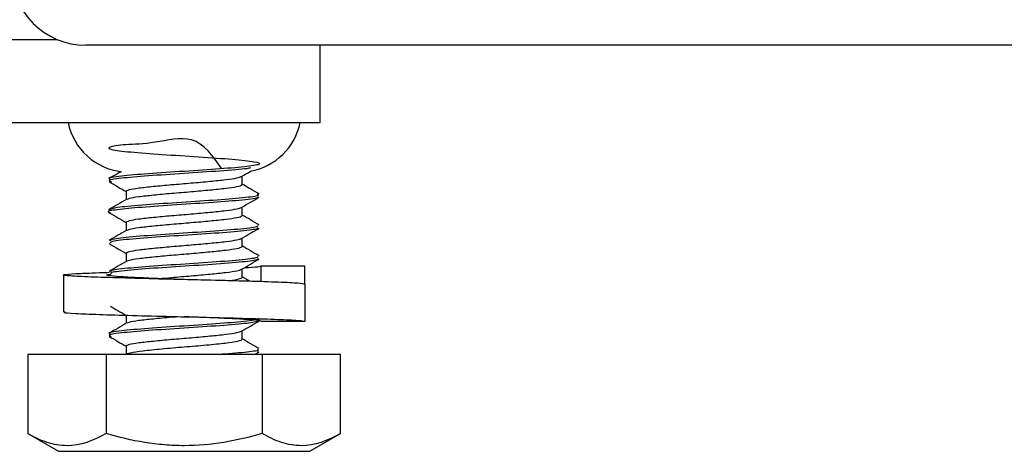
# Model space of a CAD drawing. Header units: inches. Extents: x 0.2 to 10.8, y 0.2 to 8.2.
# Tile 30 of 55: x 5.0549 to 5.1212, y 6.7733 to 6.8024. Entities that reach past the tile are written whole.
import ezdxf

# ---------------------------------------------------------------- set-up
doc = ezdxf.new("R2010")
doc.units = ezdxf.units.IN
doc.header["$MEASUREMENT"] = 0

msp = doc.modelspace()

# ---------------------------------------------------------------- linework, layer by layer
for p, q in [((4.950177, 6.801019), (5.057485, 6.801019)), ((5.153552, 6.800644), (5.059385, 6.800644)), ((5.075177, 6.795436), (5.075177, 6.800644)), ((5.047302, 6.795436), (5.075177, 6.795436)), ((5.069916, 6.791269), (5.069916, 6.791826)), ((5.062104, 6.790808), (5.062104, 6.790251)), ((5.069916, 6.789186), (5.069916, 6.789743)), ((5.062104, 6.788724), (5.062104, 6.788167)), ((5.069916, 6.787103), (5.069916, 6.78766)), ((5.062104, 6.786641), (5.062104, 6.786084)), ((5.069916, 6.785019), (5.069916, 6.785576)), ((5.071208, 6.785785), (5.074119, 6.785785)), ((5.071208, 6.78472), (5.071208, 6.785785)), ((5.074119, 6.785785), (5.074119, 6.78455)), ((5.057885, 6.785173), (5.057885, 6.782673)), ((5.060953, 6.785205), (5.061076, 6.785133)), ((5.066019, 6.78486), (5.066003, 6.78486)), ((5.070427, 6.784745), (5.069916, 6.785042)), ((5.074135, 6.784548), (5.074135, 6.782048)), ((5.062104, 6.782474), (5.062104, 6.781917)), ((5.074135, 6.782048), (5.071218, 6.782048)), ((5.069916, 6.780853), (5.069916, 6.78141)), ((5.062104, 6.780391), (5.062104, 6.779811)), ((5.070748, 6.779811), (5.071053, 6.779989)), ((5.070949, 6.780029), (5.07098, 6.779988)), ((5.055485, 6.779811), (5.055485, 6.774492)), ((5.060748, 6.779811), (5.055485, 6.779811)), ((5.060748, 6.779811), (5.060748, 6.774492)), ((5.071272, 6.779811), (5.060748, 6.779811)), ((5.071272, 6.779811), (5.071272, 6.774492)), ((5.076535, 6.779811), (5.071272, 6.779811)), ((5.076535, 6.774492), (5.076535, 6.779811)), ((5.055485, 6.774492), (5.057552, 6.773299)), ((5.074468, 6.773299), (5.076535, 6.774492)), ((5.057552, 6.773299), (5.06601, 6.773299)), ((5.06601, 6.773299), (5.074468, 6.773299))]:
    msp.add_line(p, q)
for centre, radius, start, end in [((5.059385, 6.805644), 0.005, 180, 270), ((5.06228, 6.796269), 0.004167, 191.53696, 263.69645), ((5.06974, 6.796269), 0.004167, 280.02902, 348.46304)]:
    msp.add_arc(centre, radius, start, end)
for points, knots in [([(5.068546, 6.792328), (5.067951, 6.793179), (5.066851, 6.794752), (5.06394, 6.793987), (5.061931, 6.793977), (5.060817, 6.793769), (5.060948, 6.793621), (5.062267, 6.793454), (5.064473, 6.79329), (5.067043, 6.793132), (5.069368, 6.792964), (5.070897, 6.792803), (5.071277, 6.792643), (5.070411, 6.792475), (5.068502, 6.792317), (5.066015, 6.792152), (5.063499, 6.791988), (5.061675, 6.79183), (5.060811, 6.791706), (5.060992, 6.791641), (5.061021, 6.791631)], [0, 0, 0, 0, 0.067552, 0.124938, 0.182325, 0.240318, 0.297537, 0.355255, 0.412973, 0.470192, 0.528185, 0.585571, 0.642958, 0.700951, 0.75817, 0.815888, 0.873606, 0.930825, 0.988818, 1, 1, 1, 1]), ([(5.070471, 6.792379), (5.070401, 6.792363), (5.070091, 6.792292), (5.068449, 6.792173), (5.066027, 6.792008), (5.063501, 6.791843), (5.061654, 6.791686), (5.06078, 6.791548), (5.061033, 6.791471), (5.061109, 6.791448)], [0, 0, 0, 0, 0.050255, 0.223891, 0.399043, 0.574196, 0.747831, 0.923818, 1, 1, 1, 1]), ([(5.061769, 6.792139), (5.061696, 6.792097), (5.061425, 6.791939), (5.061154, 6.791781), (5.060956, 6.791666)], [0, 0, 0, 0, 0.268577, 1, 1, 1, 1]), ([(5.069874, 6.791802), (5.070071, 6.791917), (5.070292, 6.792045), (5.070512, 6.792174), (5.070535, 6.792187)], [0, 0, 0, 0, 0.895136, 1, 1, 1, 1]), ([(5.060959, 6.791451), (5.061157, 6.791336), (5.061539, 6.791114), (5.06192, 6.790892), (5.062104, 6.790785)], [0, 0, 0, 0, 0.517746, 1, 1, 1, 1]), ([(5.062104, 6.790808), (5.062147, 6.790845), (5.062234, 6.790918), (5.062911, 6.791035), (5.063909, 6.791141), (5.065154, 6.79126), (5.066493, 6.791366), (5.067781, 6.791483), (5.068856, 6.791593), (5.069616, 6.7917), (5.069779, 6.791771), (5.069854, 6.791804)], [0, 0, 0, 0, 0.112666, 0.225371, 0.338126, 0.450834, 0.563605, 0.676313, 0.78907, 0.901781, 1, 1, 1, 1]), ([(5.062192, 6.790272), (5.062222, 6.790294), (5.062303, 6.790354), (5.062918, 6.790455), (5.063908, 6.790561), (5.065154, 6.79068), (5.066494, 6.790786), (5.067779, 6.790903), (5.068864, 6.791013), (5.069621, 6.791124), (5.069896, 6.791214), (5.069913, 6.791259), (5.069916, 6.791269)], [0, 0, 0, 0, 0.067828, 0.180368, 0.292957, 0.405501, 0.518107, 0.630651, 0.743242, 0.855789, 0.968336, 1, 1, 1, 1]), ([(5.071065, 6.790624), (5.070867, 6.790739), (5.070484, 6.790961), (5.070101, 6.791185), (5.069916, 6.791292)], [0, 0, 0, 0, 0.5174128, 1, 1, 1, 1]), ([(5.070922, 6.790626), (5.070988, 6.790593), (5.071162, 6.790507), (5.070069, 6.79036), (5.068044, 6.790199), (5.065485, 6.790039), (5.063086, 6.789871), (5.061289, 6.789713), (5.061048, 6.789603), (5.060927, 6.789548)], [0, 0, 0, 0, 0.0932077, 0.2453652, 0.3959314, 0.5464976, 0.6986551, 0.8487799, 1, 1, 1, 1]), ([(5.070949, 6.790446), (5.070985, 6.790425), (5.071112, 6.79035), (5.070054, 6.790215), (5.068046, 6.790055), (5.065492, 6.789895), (5.063055, 6.789726), (5.061405, 6.789569), (5.060723, 6.789446), (5.06101, 6.789379), (5.061062, 6.789367)], [0, 0, 0, 0, 0.059419, 0.211501, 0.361992, 0.512483, 0.664565, 0.814615, 0.965976, 1, 1, 1, 1]), ([(5.062141, 6.790273), (5.061944, 6.790157), (5.061548, 6.789927), (5.061152, 6.789696), (5.060954, 6.789581)], [0, 0, 0, 0, 0.4995751, 1, 1, 1, 1]), ([(5.069878, 6.789721), (5.070075, 6.789836), (5.07047, 6.790066), (5.070865, 6.790295), (5.071063, 6.79041)], [0, 0, 0, 0, 0.4996937, 1, 1, 1, 1]), ([(5.060956, 6.78937), (5.061153, 6.789255), (5.061536, 6.789032), (5.061919, 6.788809), (5.062104, 6.788701)], [0, 0, 0, 0, 0.516499, 1, 1, 1, 1]), ([(5.062104, 6.788724), (5.062147, 6.788761), (5.062234, 6.788835), (5.062911, 6.788952), (5.063909, 6.789058), (5.065154, 6.789177), (5.066493, 6.789282), (5.067781, 6.7894), (5.068856, 6.789509), (5.06962, 6.789618), (5.069784, 6.789689), (5.069861, 6.789723)], [0, 0, 0, 0, 0.112414, 0.2248665, 0.3373683, 0.449824, 0.5623423, 0.6747982, 0.7873021, 0.8997609, 1, 1, 1, 1]), ([(5.06219, 6.788188), (5.062221, 6.788211), (5.062302, 6.78827), (5.062918, 6.788372), (5.063908, 6.788478), (5.065154, 6.788597), (5.066494, 6.788703), (5.067779, 6.78882), (5.068864, 6.78893), (5.069621, 6.789041), (5.069896, 6.78913), (5.069913, 6.789176), (5.069916, 6.789186)], [0, 0, 0, 0, 0.0686524, 0.181093, 0.293583, 0.4060269, 0.5185333, 0.6309773, 0.7434694, 0.8559163, 0.9683645, 1, 1, 1, 1]), ([(5.071067, 6.788539), (5.070869, 6.788654), (5.070485, 6.788877), (5.070102, 6.789101), (5.069916, 6.789209)], [0, 0, 0, 0, 0.516301, 1, 1, 1, 1]), ([(5.06214, 6.788188), (5.061942, 6.788073), (5.061547, 6.787843), (5.061151, 6.787613), (5.060953, 6.787498)], [0, 0, 0, 0, 0.499622, 1, 1, 1, 1]), ([(5.070949, 6.788506), (5.070963, 6.788474), (5.071, 6.788389), (5.069719, 6.788246), (5.067557, 6.788081), (5.064968, 6.787924), (5.062676, 6.787755), (5.061144, 6.787606), (5.061059, 6.787509), (5.061021, 6.787465)], [0, 0, 0, 0, 0.092925, 0.249538, 0.406151, 0.561408, 0.718767, 0.87448, 1, 1, 1, 1]), ([(5.070949, 6.788362), (5.070963, 6.78833), (5.071001, 6.788245), (5.069719, 6.788102), (5.067557, 6.787937), (5.064968, 6.787779), (5.062676, 6.787611), (5.061146, 6.787462), (5.06106, 6.787365), (5.061022, 6.787321)], [0, 0, 0, 0, 0.0935161, 0.2501297, 0.4067434, 0.5620007, 0.7193603, 0.8750742, 1, 1, 1, 1]), ([(5.06988, 6.787639), (5.070077, 6.787754), (5.070472, 6.787984), (5.070868, 6.788214), (5.071066, 6.788329)], [0, 0, 0, 0, 0.499653, 1, 1, 1, 1]), ([(5.060954, 6.787288), (5.061151, 6.787173), (5.061535, 6.78695), (5.061918, 6.786726), (5.062104, 6.786618)], [0, 0, 0, 0, 0.516042, 1, 1, 1, 1]), ([(5.062104, 6.786641), (5.062147, 6.786678), (5.062234, 6.786752), (5.062911, 6.786868), (5.063909, 6.786974), (5.065154, 6.787093), (5.066493, 6.787199), (5.067781, 6.787316), (5.068857, 6.787426), (5.069623, 6.787535), (5.069787, 6.787607), (5.069865, 6.787641)], [0, 0, 0, 0, 0.1122684, 0.2245752, 0.3369313, 0.4492414, 0.5616139, 0.6739242, 0.7862824, 0.8985955, 1, 1, 1, 1]), ([(5.062192, 6.786106), (5.062223, 6.786128), (5.062304, 6.786187), (5.062918, 6.786289), (5.063908, 6.786394), (5.065154, 6.786514), (5.066494, 6.786619), (5.067779, 6.786736), (5.068864, 6.786846), (5.069621, 6.786958), (5.069896, 6.787047), (5.069913, 6.787093), (5.069916, 6.787103)], [0, 0, 0, 0, 0.067613, 0.180179, 0.292795, 0.405364, 0.517996, 0.630566, 0.743183, 0.855756, 0.968329, 1, 1, 1, 1]), ([(5.071065, 6.786457), (5.070868, 6.786572), (5.070484, 6.786794), (5.070101, 6.787018), (5.069916, 6.787126)], [0, 0, 0, 0, 0.516219, 1, 1, 1, 1]), ([(5.062141, 6.786106), (5.061944, 6.785991), (5.061549, 6.785761), (5.061154, 6.785531), (5.060957, 6.785416)], [0, 0, 0, 0, 0.499683, 1, 1, 1, 1]), ([(5.070998, 6.786422), (5.07096, 6.786379), (5.070874, 6.786282), (5.069344, 6.786133), (5.067052, 6.785965), (5.064463, 6.785807), (5.062301, 6.785642), (5.061019, 6.785499), (5.061056, 6.785414), (5.061071, 6.785382)], [0, 0, 0, 0, 0.124942, 0.280638, 0.43798, 0.593219, 0.749814, 0.90641, 1, 1, 1, 1]), ([(5.070999, 6.786279), (5.070961, 6.786235), (5.070876, 6.786138), (5.069344, 6.785988), (5.067052, 6.78582), (5.064463, 6.785662), (5.062301, 6.785498), (5.06102, 6.785355), (5.061057, 6.78527), (5.061071, 6.785238)], [0, 0, 0, 0, 0.125537, 0.281232, 0.438573, 0.593811, 0.750406, 0.907001, 1, 1, 1, 1]), ([(5.06988, 6.785555), (5.070078, 6.785671), (5.070473, 6.785901), (5.070869, 6.786131), (5.071067, 6.786246)], [0, 0, 0, 0, 0.499615, 1, 1, 1, 1]), ([(5.074135, 6.784548), (5.074045, 6.78457), (5.073865, 6.784614), (5.072464, 6.784684), (5.070401, 6.784747), (5.068116, 6.78481), (5.065699, 6.784867), (5.063267, 6.784927), (5.060836, 6.784996), (5.058987, 6.78506), (5.057932, 6.785131), (5.057779, 6.785194), (5.058593, 6.785265), (5.059751, 6.785314), (5.060754, 6.785344), (5.060991, 6.785351)], [0, 0, 0, 0, 0.083569, 0.167139, 0.250713, 0.334284, 0.389148, 0.472717, 0.556288, 0.639862, 0.723433, 0.807007, 0.890578, 0.974153, 1, 1, 1, 1]), ([(5.064307, 6.784927), (5.064589, 6.784954), (5.06527, 6.78502), (5.066498, 6.785116), (5.067779, 6.785233), (5.068857, 6.785343), (5.069623, 6.785451), (5.069788, 6.785524), (5.069866, 6.785558)], [0, 0, 0, 0, 0.126021, 0.30425, 0.48238, 0.660585, 0.83872, 1, 1, 1, 1]), ([(5.070068, 6.785665), (5.070162, 6.78567), (5.07067, 6.785697), (5.07105, 6.78574), (5.071166, 6.785773), (5.071208, 6.785785)], [0, 0, 0, 0, 0.1276139, 0.687315, 1, 1, 1, 1]), ([(5.066007, 6.78486), (5.065475, 6.78488), (5.064357, 6.784923), (5.062821, 6.78499), (5.06159, 6.785054), (5.060886, 6.785125), (5.060691, 6.785178), (5.060958, 6.785213), (5.061049, 6.785224)], [0, 0, 0, 0, 0.167573, 0.351984, 0.536411, 0.720823, 0.905254, 1, 1, 1, 1]), ([(5.068956, 6.784785), (5.069175, 6.784815), (5.069668, 6.784882), (5.069895, 6.784964), (5.069912, 6.785009), (5.069916, 6.785019)], [0, 0, 0, 0, 0.385251, 0.865024, 1, 1, 1, 1]), ([(5.057989, 6.782673), (5.057961, 6.782665), (5.057851, 6.782636), (5.058607, 6.782582), (5.06018, 6.782515), (5.06247, 6.782449), (5.064536, 6.782395), (5.066636, 6.782345), (5.068752, 6.782294), (5.071186, 6.782224), (5.073024, 6.782161), (5.073997, 6.782098), (5.074096, 6.782062), (5.074135, 6.782048)], [0, 0, 0, 0, 0.0370151, 0.1444049, 0.2517975, 0.359188, 0.4665776, 0.4999411, 0.6073283, 0.714718, 0.8221115, 0.9295011, 1, 1, 1, 1]), ([(5.06103, 6.783076), (5.061203, 6.782976), (5.061561, 6.782768), (5.061919, 6.782559), (5.062104, 6.782451)], [0, 0, 0, 0, 0.482389, 1, 1, 1, 1]), ([(5.071, 6.782256), (5.071029, 6.782246), (5.071209, 6.782182), (5.070344, 6.782058), (5.06852, 6.7819), (5.06601, 6.781736), (5.0635, 6.781571), (5.061675, 6.781413), (5.06081, 6.781289), (5.060992, 6.781225), (5.061021, 6.781214)], [0, 0, 0, 0, 0.0297073, 0.187288, 0.3427635, 0.4995973, 0.6564311, 0.8119066, 0.9694873, 1, 1, 1, 1]), ([(5.071055, 6.782078), (5.070856, 6.782023), (5.070457, 6.781913), (5.068487, 6.781756), (5.066017, 6.781591), (5.063504, 6.781427), (5.061654, 6.781269), (5.060782, 6.781132), (5.061031, 6.781056), (5.061104, 6.781033)], [0, 0, 0, 0, 0.154323, 0.309325, 0.465681, 0.622037, 0.777039, 0.93414, 1, 1, 1, 1]), ([(5.0622, 6.781943), (5.062229, 6.781964), (5.06231, 6.782022), (5.062918, 6.782122), (5.063909, 6.782228), (5.064839, 6.782318), (5.06539, 6.782363), (5.065501, 6.782372)], [0, 0, 0, 0, 0.147625, 0.40969, 0.67187, 0.933943, 1, 1, 1, 1]), ([(5.071218, 6.782048), (5.07117, 6.782068), (5.07107, 6.78211), (5.070246, 6.782178), (5.068957, 6.782241), (5.067469, 6.782306), (5.066438, 6.782344), (5.066008, 6.78236), (5.066007, 6.78236)], [0, 0, 0, 0, 0.195528, 0.410251, 0.624998, 0.839724, 0.999593, 1, 1, 1, 1]), ([(5.069878, 6.781387), (5.070075, 6.781503), (5.070471, 6.781733), (5.070867, 6.781963), (5.071065, 6.782079)], [0, 0, 0, 0, 0.499564, 1, 1, 1, 1]), ([(5.062148, 6.781943), (5.061951, 6.781828), (5.061556, 6.781598), (5.061161, 6.781368), (5.060963, 6.781253)], [0, 0, 0, 0, 0.499642, 1, 1, 1, 1]), ([(5.062104, 6.780391), (5.062147, 6.780428), (5.062234, 6.780502), (5.062911, 6.780618), (5.063909, 6.780724), (5.065154, 6.780843), (5.066493, 6.780949), (5.067781, 6.781066), (5.068856, 6.781176), (5.06962, 6.781284), (5.069784, 6.781356), (5.069861, 6.78139)], [0, 0, 0, 0, 0.1124134, 0.2248654, 0.3373667, 0.4498219, 0.5623396, 0.674795, 0.7872984, 0.8997566, 1, 1, 1, 1]), ([(5.060955, 6.781036), (5.061154, 6.780921), (5.061536, 6.780699), (5.061919, 6.780476), (5.062104, 6.780368)], [0, 0, 0, 0, 0.517697, 1, 1, 1, 1]), ([(5.062104, 6.779811), (5.062104, 6.779851), (5.062203, 6.779896), (5.062599, 6.779986), (5.062895, 6.780031), (5.0636, 6.780112), (5.064037, 6.780157), (5.064994, 6.780247), (5.065512, 6.780292), (5.066508, 6.780372), (5.067026, 6.780417), (5.067983, 6.780507), (5.06842, 6.780552), (5.069124, 6.780632), (5.069421, 6.780677), (5.069817, 6.780768), (5.069916, 6.780813), (5.069916, 6.780853)], [0, 0, 0, 0, 0.125, 0.125, 0.25, 0.25, 0.375, 0.375, 0.5, 0.5, 0.625, 0.625, 0.75, 0.75, 0.875, 0.875, 1, 1, 1, 1]), ([(5.071059, 6.780211), (5.070861, 6.780326), (5.07048, 6.780547), (5.070099, 6.780769), (5.069916, 6.780876)], [0, 0, 0, 0, 0.519597, 1, 1, 1, 1]), ([(5.07095, 6.780173), (5.070985, 6.780152), (5.071104, 6.780082), (5.070193, 6.779956), (5.068956, 6.779859), (5.068342, 6.779811)], [0, 0, 0, 0, 0.176232, 0.59119, 1, 1, 1, 1]), ([(5.060748, 6.774492), (5.059888, 6.773996), (5.059016, 6.773679), (5.057898, 6.773677), (5.057673, 6.773696), (5.057229, 6.77377), (5.057008, 6.773826), (5.056349, 6.774038), (5.055916, 6.774243), (5.055485, 6.774492)], [0, 0, 0, 0, 0.5, 0.5, 0.625, 0.625, 0.75, 0.75, 1, 1, 1, 1]), ([(5.071272, 6.774492), (5.069554, 6.773996), (5.06781, 6.773679), (5.065573, 6.773677), (5.065123, 6.773696), (5.064234, 6.77377), (5.063792, 6.773826), (5.062475, 6.774038), (5.061608, 6.774243), (5.060748, 6.774492)], [0, 0, 0, 0, 0.5, 0.5, 0.625, 0.625, 0.75, 0.75, 1, 1, 1, 1]), ([(5.076535, 6.774492), (5.075675, 6.773996), (5.074803, 6.773679), (5.073685, 6.773677), (5.07346, 6.773696), (5.073015, 6.77377), (5.072795, 6.773826), (5.072136, 6.774038), (5.071702, 6.774243), (5.071272, 6.774492)], [0, 0, 0, 0, 0.5, 0.5, 0.625, 0.625, 0.75, 0.75, 1, 1, 1, 1])]:
    msp.add_open_spline(points, degree=3, knots=knots)

doc.saveas('drawing.dxf')
